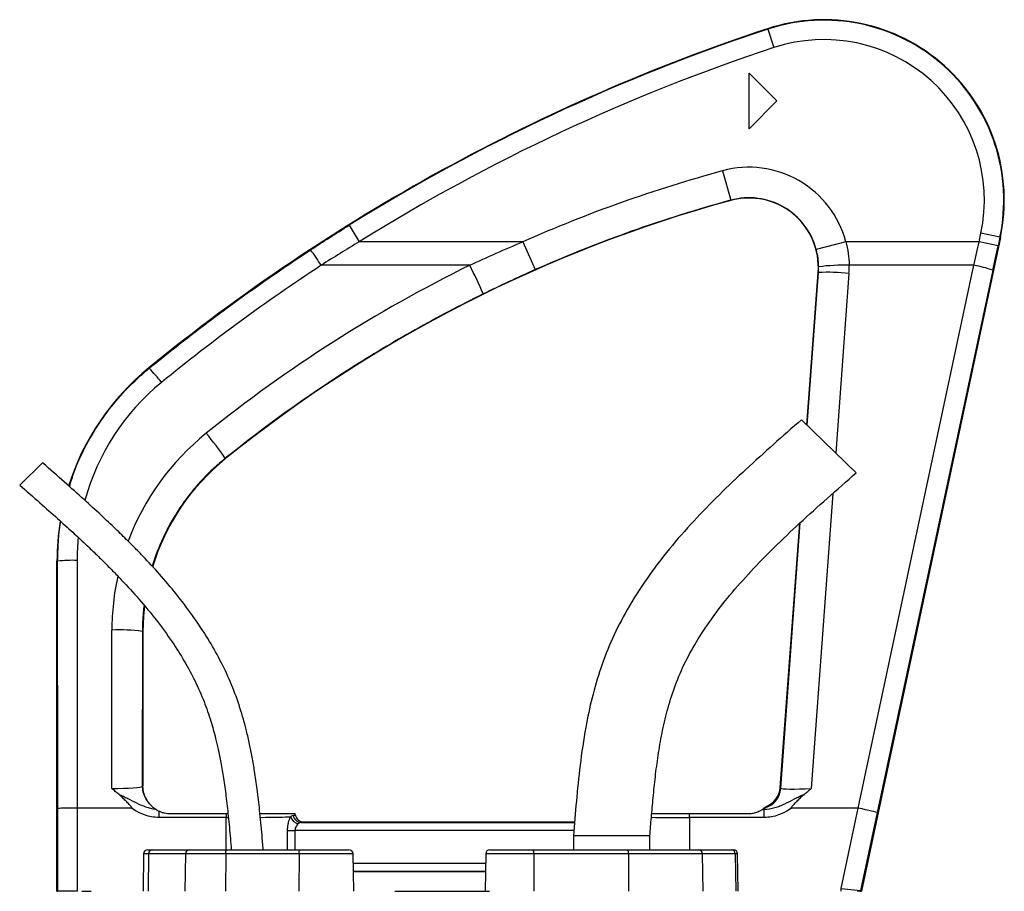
# Model space of a CAD drawing. Header units: millimetres. Extents: x 609 to 2608, y 611 to 2775.
# Tile 20 of 20: x 914 to 1269, y 2461 to 2775. Entities that reach past the tile are written whole.
import ezdxf

# ---------------------------------------------------------------- set-up
doc = ezdxf.new("R2010")
doc.units = ezdxf.units.MM

msp = doc.modelspace()

# ---------------------------------------------------------------- linework, layer by layer
at = {"color": 7, "linetype": 'Continuous', "lineweight": 25}
for p, q in [((1184, 2771.5), (1183.95, 2771.66)), ((1184, 2771.5), (1186.19, 2764.85)), ((1177.27, 2735.61), (1177.27, 2755.61)), ((1177.27, 2755.61), (1187.27, 2745.61)), ((1187.27, 2745.61), (1177.27, 2735.61)), ((1167.76, 2720.43), (1170.66, 2709.82)), ((1170.66, 2709.82), (1170.68, 2709.72)), ((1033.06, 2700.79), (1036.76, 2694.85)), ((1260.23, 2694.85), (1260.88, 2697.91)), ((1267.73, 2696.45), (1260.88, 2697.91)), ((1095.77, 2694.85), (1036.76, 2694.85)), ((1095.77, 2694.85), (1100.21, 2684.79)), ((1212.16, 2694.85), (1201.53, 2692.04)), ((1260.23, 2694.85), (1212.16, 2694.85)), ((1267.89, 2696.42), (1217.77, 2460.61)), ((1267.08, 2693.4), (1260.23, 2694.85)), ((1267.73, 2696.45), (1267.08, 2693.4)), ((1267.73, 2696.45), (1267.89, 2696.42)), ((1076.57, 2686.36), (1023.03, 2686.36)), ((1198.15, 2628.8), (1202.2, 2683.77)), ((1202.31, 2683.76), (1202.2, 2683.77)), ((1258.36, 2686.36), (1213.37, 2686.36)), ((1216.6, 2490.61), (1258.36, 2686.36)), ((1265.21, 2684.61), (1223.48, 2489)), ((961.02, 2649.23), (960.89, 2649.39)), ((1215.95, 2611.55), (1196.2, 2630.69)), ((988.47, 2616.75), (988.56, 2616.63)), ((922.59, 2615.12), (914.33, 2607.12)), ((1188.52, 2498.02), (1195.54, 2593.35)), ((928.02, 2579.64), (927.77, 2579.64)), ((927.77, 2460.61), (927.77, 2579.64)), ((928.09, 2490.46), (928.02, 2579.64)), ((935.02, 2579.94), (935.08, 2490.61)), ((947.53, 2497.7), (947.57, 2554.82)), ((958.57, 2554.35), (958.53, 2498.36)), ((958.57, 2554.35), (958.77, 2554.35)), ((958.77, 2554.35), (958.77, 2498.6)), ((958.53, 2498.36), (958.77, 2498.6)), ((1188.52, 2498.02), (1188.75, 2497.77)), ((928.09, 2460.61), (928.09, 2490.46)), ((954.67, 2490.61), (935.08, 2490.61)), ((935.08, 2490.61), (935.08, 2460.61)), ((935.08, 2490.61), (935.08, 2490.61)), ((964.51, 2489.56), (964.51, 2487.22)), ((968.77, 2488.61), (988.77, 2488.61)), ((988.77, 2488.61), (988.77, 2487.22)), ((988.77, 2488.61), (989.42, 2488.61)), ((1155.77, 2487.22), (1155.77, 2488.61)), ((1155.77, 2488.61), (1176.77, 2488.61)), ((1182.22, 2490.22), (1182.75, 2490.22)), ((1182.75, 2487.22), (1182.75, 2490.22)), ((1216.6, 2490.61), (1192.58, 2490.61)), ((1210.51, 2461.66), (1216.67, 2490.6)), ((1223.48, 2489), (1217.51, 2460.92)), ((988.77, 2487.22), (964.51, 2487.22)), ((1013.72, 2488.1), (1013.73, 2488.11)), ((1016.68, 2485.61), (1016.68, 2485.6)), ((1016.68, 2485.61), (1114.42, 2485.61)), ((1182.75, 2487.22), (1155.77, 2487.22)), ((1010.91, 2482.48), (1013.56, 2482.48)), ((1114.02, 2480.61), (1114.02, 2475.61)), ((1141.52, 2480.61), (1114.02, 2480.61)), ((1141.52, 2475.61), (1141.52, 2480.61)), ((960.52, 2475.61), (962.13, 2475.61)), ((962.13, 2475.61), (975.44, 2475.61)), ((975.44, 2475.61), (989.07, 2475.61)), ((989.07, 2475.61), (1015.54, 2475.61)), ((1015.54, 2475.61), (1033.01, 2475.61)), ((1083.86, 2475.61), (1099.43, 2475.61)), ((1099.43, 2475.61), (1133.55, 2475.61)), ((1133.55, 2475.61), (1159.03, 2475.61)), ((1159.03, 2475.61), (1170.87, 2475.61)), ((1170.87, 2475.61), (1171.67, 2475.61)), ((959.02, 2474.13), (958.79, 2460.61)), ((960.81, 2474.13), (960.6, 2460.61)), ((974.12, 2474.13), (960.81, 2474.13)), ((974.12, 2474.13), (973.92, 2460.61)), ((988.6, 2474.13), (974.12, 2474.13)), ((988.6, 2474.13), (988.52, 2460.61)), ((1015.07, 2474.13), (988.6, 2474.13)), ((1015.07, 2474.13), (1014.99, 2460.61)), ((1034.75, 2460.61), (1034.51, 2474.13)), ((1082.36, 2474.13), (1082.13, 2460.61)), ((1099.69, 2474.13), (1099.73, 2460.61)), ((1133.81, 2474.13), (1099.69, 2474.13)), ((1133.81, 2474.13), (1133.85, 2460.61)), ((1160.44, 2474.13), (1133.81, 2474.13)), ((1160.44, 2474.13), (1160.66, 2460.61)), ((1172.28, 2474.13), (1160.44, 2474.13)), ((1172.28, 2474.13), (1172.51, 2460.61)), ((1173.41, 2460.61), (1173.17, 2474.13)), ((1082.25, 2467.73), (1034.63, 2467.73)), ((1082.25, 2467.61), (1034.63, 2467.61)), ((927.77, 2460.61), (928.09, 2460.61)), ((935.08, 2460.61), (928.09, 2460.61)), ((936.74, 2460.61), (940.06, 2460.61)), ((1049.56, 2460.61), (1083.7, 2460.61)), ((1210.51, 2460.61), (1210.51, 2461.66)), ((1210.51, 2461.66), (1217.51, 2460.92)), ((1217.51, 2460.61), (1216.22, 2460.61)), ((1217.51, 2460.92), (1217.51, 2460.61)), ((1217.51, 2460.92), (1217.77, 2460.61)), ((1217.51, 2460.61), (1217.77, 2460.61))]:
    msp.add_line(p, q, dxfattribs=at)
at = {"color": 8, "linetype": 'Continuous', "lineweight": 25}
for p, q in [((1198.29, 2628.67), (1202.31, 2683.76)), ((1213.27, 2683.42), (1208.56, 2618.71)), ((1207.49, 2604.11), (1199.74, 2497.7)), ((1188.75, 2497.77), (1195.73, 2593.52)), ((988.77, 2475.61), (988.77, 2487.22)), ((1015.77, 2485.48), (1114.41, 2485.48)), ((1155.77, 2487.22), (1155.77, 2475.61)), ((1010.91, 2475.61), (1010.91, 2482.48)), ((1013.56, 2482.48), (1013.56, 2475.61)), ((1114.17, 2482.48), (1013.56, 2482.48)), ((960.81, 2474.13), (959.02, 2474.13)), ((1034.51, 2474.13), (1015.07, 2474.13)), ((1034.57, 2470.73), (1082.3, 2470.73)), ((1099.69, 2474.13), (1082.36, 2474.13)), ((1173.17, 2474.13), (1172.28, 2474.13))]:
    msp.add_line(p, q, dxfattribs=at)
at = {"color": 7, "linetype": 'Continuous', "lineweight": 25, "flags": 128}
for points in [[(959.3, 2563.52), (958.96, 2559.84), (958.77, 2554.35)], [(988.6, 2474.13), (988.61, 2474.42), (988.64, 2474.7), (988.68, 2474.95), (988.74, 2475.18), (988.81, 2475.36), (988.89, 2475.49), (988.98, 2475.58), (989.07, 2475.61)], [(1015.07, 2474.13), (1015.08, 2474.42), (1015.11, 2474.7), (1015.15, 2474.95), (1015.21, 2475.18), (1015.28, 2475.36), (1015.36, 2475.49), (1015.45, 2475.58), (1015.54, 2475.61)]]:
    msp.add_lwpolyline(points, dxfattribs=at)
at = {"color": 7, "linetype": 'Continuous', "lineweight": 25}
for centre, radius, start, end in [((1204.31, 2709.93), 65, 348, 108.2611), ((1204.31, 2709.93), 64.83, 348, 108.2611), ((1403.29, 2106.91), 700, 108.26114, 129.19786), ((1403.29, 2106.91), 699.83, 108.26114, 121.93982), ((1204.31, 2709.93), 57.83, 348, 108.2611), ((1403.29, 2106.91), 692.83, 108.26114, 121.93982), ((1302.37, 2227.38), 511.1, 105.2707, 113.8436), ((1177.27, 2685.61), 36.1, 14.8445, 105.2707), ((1302.37, 2227.38), 500, 105.2707, 128.8757), ((1302.37, 2227.38), 500.1, 105.2707, 113.8436), ((1177.27, 2685.61), 25.1, 14.8445, 105.2707), ((1177.27, 2685.61), 25, 355.7887, 105.2707), ((959.83, 2646.75), 74.59, 32.0783, 37.2666), ((933.92, 2612.98), 160.43, 23.1433, 27.2225), ((1205.69, 2616.12), 67.73, 83.5749, 92.8681), ((1211.28, 2618.53), 67.86, 88.2353, 97.5428), ((1177.27, 2686.05), 36.1, 355.8311, 0.5007), ((1250.75, 2642.38), 44.63, 71.1013, 80.1829), ((1017.77, 2579.64), 90, 129.1979, 162.4642), ((914.04, 2604.23), 65.06, 37.8046, 43.7706), ((895.87, 2553.11), 112.35, 34.4983, 40.2971), ((1038.77, 2554.35), 80, 128.8757, 163.1384), ((1017.77, 2579.64), 90, 170.7686, 180), ((933.34, 2536.81), 43.16, 87.7774, 97.0862), ((950.2, 2487.04), 67.83, 82.9138, 92.2226), ((966.53, 2498.37), 8, 180.019, 217.1428), ((1180.77, 2498.36), 8, 284.6358, 355.7697), ((1010.76, 2487.6), 3, 9.6011, 19.635), ((1176.77, 2498.61), 10, 303.0187, 303.2211), ((1015.37, 2488.44), 3.51, 196.0769, 260.3764), ((1015.82, 2488.43), 2.95, 188.4939, 268.9327), ((1016.68, 2488.6), 3, 189.6019, 269.9792), ((960.52, 2474.11), 1.5, 90, 179), ((962.22, 2474.19), 1.41, 93.8436, 182.5389), ((975.54, 2474.19), 1.41, 93.8436, 182.5389), ((1033.01, 2474.11), 1.5, 1, 90), ((1083.86, 2474.11), 1.5, 90, 179), ((1097.38, 2474.48), 2.33, 351.3091, 28.7329), ((1131.5, 2474.48), 2.33, 351.3091, 28.7329), ((1158.98, 2474.15), 1.46, 359.2325, 88.2045), ((1170.83, 2474.15), 1.46, 359.2325, 88.2045), ((1171.67, 2474.11), 1.5, 1, 90)]:
    msp.add_arc(centre, radius, start, end, dxfattribs=at)
for centre, major_axis, ratio, start_param, end_param in [((1256.54, 2694.85), (44.01, 200), 0.017617, 4.673791, 4.716266), ((1263.38, 2693.4), (44.01, 207), 0.017073, 4.673545, 4.716019), ((1403.29, 2107.72), (0, 692.4), 1, 0.581394, 0.684601), ((1302.37, 2227.46), (0, 511.44), 1, 0.457269, 0.678043), ((947.53, 2498.37), (11, 0.01), 0.06108, 4.712279, 6.265638), ((966.77, 2498.61), (5.66, 5.66), 0.999695, 2.356347, 2.357638), ((1180.54, 2498.61), (-5.45, 5.86), 0.999716, 2.760811, 3.890099), ((1199.82, 2498.37), (11.07, 0.59), 0.060121, 3.151459, 4.701699), ((935.08, 2490.46), (7, 0), 0.02124, 1.570788, 3.124131), ((1010.77, 2487.61), (2.12, 2.12), 0.999695, 5.665212, 5.837579), ((1199.82, 2490.37), (19.05, 0), 0.017437, 3.5381, 3.602102), ((1181.5, 2325.75), (-35.16, -164.85), 0.041529, 3.141608, 3.150451), ((1216.64, 2490.46), (6.85, -1.46), 0.020773, 0.017461, 1.570804), ((1016.69, 2488.61), (2.12, 2.12), 0.999695, 2.523619, 3.926839), ((1210.51, 2427.98), (7, 32.94), 0.003628, 6.280247, 6.283566)]:
    msp.add_ellipse(centre, major_axis=major_axis, ratio=ratio, start_param=start_param, end_param=end_param, dxfattribs=at)
at = {"color": 8, "linetype": 'Continuous', "lineweight": 25}
for centre, major_axis, ratio, start_param, end_param in [((1017.77, 2580), (0, 82.75), 1, 0.684601, 1.308004), ((1038.77, 2554.75), (0, 91.2), 1, 0.678043, 1.2111), ((1017.77, 2580), (0, 82.75), 1, 1.471297, 1.571538), ((1038.77, 2554.75), (0, 91.2), 1, 1.355738, 1.570054), ((988.77, 2487.61), (25, 0), 0.01536, 4.712389, 4.744628), ((988.77, 2487.61), (25, 0), 0.01536, 5.229796, 5.904709), ((1155.77, 2487.61), (25, 0), 0.01536, 4.127838, 4.712389)]:
    msp.add_ellipse(centre, major_axis=major_axis, ratio=ratio, start_param=start_param, end_param=end_param, dxfattribs=at)
at = {"color": 7, "linetype": 'Continuous', "lineweight": 25}
for points in [[(1019.19, 2691.91), (1023.78, 2694.93), (1028.4, 2697.89), (1033.06, 2700.79)], [(1036.76, 2694.85), (1032.15, 2692.08), (1027.57, 2689.25), (1023.03, 2686.36)], [(1076.57, 2686.36), (1082.92, 2689.32), (1089.31, 2692.15), (1095.77, 2694.85)], [(1202.37, 2685.81), (1202.35, 2687.92), (1202.07, 2689.99), (1201.53, 2692.04)], [(1100.21, 2684.79), (1093.89, 2682), (1087.63, 2679.08), (1081.43, 2676.03)], [(1202.31, 2683.76), (1202.36, 2684.44), (1202.38, 2685.12), (1202.37, 2685.81)], [(1183.42, 2491.14), (1183.21, 2490.95), (1182.99, 2490.78), (1182.79, 2490.62)]]:
    msp.add_open_spline(points, degree=3, dxfattribs=at)
for points, knots in [([(1212.16, 2694.85), (1212.55, 2693.46), (1212.84, 2692.06), (1213.25, 2689.23), (1213.36, 2687.8), (1213.37, 2686.36)], [0, 0, 0, 0, 0.5, 0.5, 1, 1, 1, 1]), ([(961.02, 2649.23), (965.68, 2653.04), (970.39, 2656.78), (979.91, 2664.15), (984.71, 2667.77), (999.25, 2678.44), (1009.13, 2685.3), (1019.19, 2691.91)], [0, 0, 0, 0, 0.25, 0.25, 0.5, 0.5, 1, 1, 1, 1]), ([(1081.43, 2676.03), (1077.29, 2673.99), (1073.18, 2671.9), (1065.02, 2667.6), (1060.97, 2665.39), (1048.92, 2658.61), (1041.03, 2653.88), (1017.77, 2639.05), (1002.84, 2628.32), (988.47, 2616.75)], [0, 0, 0, 0, 0.125, 0.125, 0.25, 0.25, 0.5, 0.5, 1, 1, 1, 1]), ([(1196.2, 2630.69), (1192.83, 2627.72), (1186.11, 2621.81), (1176.18, 2612.84), (1166.53, 2603.68), (1157.23, 2594.18), (1148.45, 2584.16), (1140.36, 2573.53), (1133.48, 2562.72), (1127.89, 2551.91), (1123.67, 2541.27), (1120.59, 2530.51), (1118.13, 2518.79), (1116.3, 2506.33), (1114.99, 2493.27), (1114.34, 2484.77), (1114.02, 2480.61)], [0, 0, 0, 0, 0.075782, 0.150783, 0.225431, 0.300064, 0.374771, 0.449773, 0.525045, 0.590363, 0.654638, 0.717589, 0.778744, 0.856355, 0.929624, 1, 1, 1, 1]), ([(1002.11, 2475.61), (1001.98, 2477.36), (1001.6, 2482.1), (1000.92, 2489.4), (1000.02, 2497.07), (999.11, 2503.46), (998.19, 2508.86), (997.22, 2513.72), (995.85, 2519.68), (993.84, 2526.85), (990.84, 2535.1), (987.13, 2543.09), (982.66, 2551.11), (977.46, 2559.08), (971.63, 2566.86), (965.63, 2574.02), (960.66, 2579.47), (956.58, 2583.71), (953.05, 2587.27), (948.68, 2591.53), (943.43, 2596.49), (937.29, 2602.11), (930.24, 2608.4), (925.23, 2612.8), (922.59, 2615.12)], [0, 0, 0, 0, 0.031551, 0.085485, 0.13182, 0.170511, 0.201542, 0.230301, 0.25948, 0.311438, 0.364163, 0.416982, 0.469826, 0.529004, 0.587941, 0.644518, 0.696912, 0.720533, 0.75038, 0.786967, 0.830235, 0.880156, 0.936733, 1, 1, 1, 1]), ([(1141.52, 2480.61), (1141.7, 2482.83), (1142.08, 2487.42), (1142.71, 2494.5), (1143.48, 2501.97), (1144.49, 2509.73), (1145.85, 2517.71), (1147.72, 2525.86), (1150.27, 2534.13), (1153.75, 2542.46), (1158.28, 2550.8), (1163.85, 2559.18), (1170.42, 2567.62), (1177.96, 2576.14), (1186.4, 2584.76), (1195.65, 2593.52), (1205.59, 2602.47), (1212.45, 2608.48), (1215.95, 2611.55)], [0, 0, 0, 0, 0.04261, 0.088057, 0.136008, 0.186034, 0.237676, 0.290826, 0.345714, 0.402895, 0.463102, 0.526963, 0.594979, 0.667421, 0.744346, 0.825622, 0.91098, 1, 1, 1, 1]), ([(914.33, 2607.12), (916.77, 2604.98), (921.35, 2600.96), (927.73, 2595.29), (933.18, 2590.35), (937.7, 2586.15), (941.45, 2582.58), (944.74, 2579.36), (947.87, 2576.21), (952.17, 2571.75), (957.52, 2565.89), (963.67, 2558.44), (969.1, 2551.01), (973.77, 2543.64), (977.64, 2536.46), (980.83, 2529.22), (982.86, 2523.34), (984.16, 2518.89), (985.05, 2515.52), (985.97, 2511.56), (986.93, 2506.78), (987.87, 2501.16), (988.76, 2494.72), (989.57, 2487.44), (990.17, 2480.97), (990.5, 2476.93), (990.61, 2475.61)], [0, 0, 0, 0, 0.061537, 0.115578, 0.162106, 0.201141, 0.23272, 0.260437, 0.288549, 0.317052, 0.377914, 0.439148, 0.500379, 0.552487, 0.604477, 0.6552, 0.702424, 0.722481, 0.743133, 0.768669, 0.799514, 0.835762, 0.876712, 0.923031, 0.974731, 1, 1, 1, 1]), ([(950.05, 2495.61), (949.62, 2495.95), (949.2, 2496.29), (948.57, 2496.82), (948.36, 2496.99), (947.94, 2497.34), (947.73, 2497.52), (947.53, 2497.7)], [0, 0, 0, 0, 0.5, 0.5, 0.75, 0.75, 1, 1, 1, 1]), ([(950.05, 2495.61), (950.61, 2495.39), (951.16, 2495.14), (952.24, 2494.62), (952.77, 2494.35), (954.36, 2493.53), (955.41, 2492.97), (957.54, 2491.94), (958.62, 2491.46), (960.31, 2490.89), (960.89, 2490.72), (962.04, 2490.45), (962.63, 2490.35), (963.22, 2490.29)], [0, 0, 0, 0, 0.125, 0.125, 0.25, 0.25, 0.5, 0.5, 0.75, 0.75, 0.875, 0.875, 1, 1, 1, 1]), ([(954.67, 2490.61), (954.71, 2490.61), (954.75, 2490.61), (954.79, 2490.64), (954.8, 2490.66), (954.81, 2490.7), (954.81, 2490.72), (954.8, 2490.77), (954.78, 2490.8), (954.75, 2490.87), (954.73, 2490.9), (954.62, 2491.05), (954.53, 2491.17), (954.24, 2491.5), (954.04, 2491.71), (953.42, 2492.34), (953.01, 2492.76), (952.19, 2493.6), (951.78, 2494.02), (950.94, 2494.84), (950.51, 2495.24), (950.05, 2495.61)], [0, 0, 0, 0, 0.015625, 0.015625, 0.023437, 0.023437, 0.03125, 0.03125, 0.046875, 0.046875, 0.0625, 0.0625, 0.125, 0.125, 0.25, 0.25, 0.5, 0.5, 0.75, 0.75, 1, 1, 1, 1]), ([(960.15, 2493.53), (960.02, 2493.76), (959.89, 2494), (959.63, 2494.54), (959.5, 2494.84), (959.31, 2495.35), (959.25, 2495.53), (959.13, 2495.93), (959.07, 2496.14), (958.99, 2496.5), (958.97, 2496.63), (958.91, 2496.9), (958.89, 2497.05), (958.85, 2497.3), (958.84, 2497.38), (958.82, 2497.57), (958.81, 2497.67), (958.79, 2497.89), (958.79, 2498.01), (958.77, 2498.28), (958.77, 2498.43), (958.77, 2498.59)], [0, 0, 0, 0, 0.25, 0.25, 0.5, 0.5, 0.625, 0.625, 0.75, 0.75, 0.8125, 0.8125, 0.875, 0.875, 0.90625, 0.90625, 0.9375, 0.9375, 0.96875, 0.96875, 1, 1, 1, 1]), ([(1182.75, 2490.22), (1184.07, 2490.22), (1185.35, 2490.44), (1187.21, 2490.97), (1187.83, 2491.18), (1189.03, 2491.65), (1189.62, 2491.91), (1191.38, 2492.73), (1192.52, 2493.33), (1194.24, 2494.23), (1194.82, 2494.53), (1196, 2495.1), (1196.59, 2495.37), (1197.2, 2495.61)], [0, 0, 0, 0, 0.25, 0.25, 0.375, 0.375, 0.5, 0.5, 0.75, 0.75, 0.875, 0.875, 1, 1, 1, 1]), ([(1197.2, 2495.61), (1196.74, 2495.24), (1196.31, 2494.84), (1195.47, 2494.02), (1195.06, 2493.6), (1194.24, 2492.76), (1193.83, 2492.34), (1193.21, 2491.71), (1193.01, 2491.5), (1192.72, 2491.16), (1192.63, 2491.05), (1192.52, 2490.9), (1192.51, 2490.87), (1192.47, 2490.8), (1192.46, 2490.77), (1192.44, 2490.71), (1192.44, 2490.69), (1192.45, 2490.66), (1192.46, 2490.64), (1192.51, 2490.61), (1192.54, 2490.61), (1192.58, 2490.61)], [0, 0, 0, 0, 0.25, 0.25, 0.5, 0.5, 0.75, 0.75, 0.875, 0.875, 0.9375, 0.9375, 0.953125, 0.953125, 0.96875, 0.96875, 0.976562, 0.976562, 0.984375, 0.984375, 1, 1, 1, 1]), ([(1197.2, 2495.61), (1197.63, 2495.95), (1198.27, 2496.46), (1198.9, 2496.99), (1199.32, 2497.34), (1199.53, 2497.52), (1199.74, 2497.7)], [0, 0, 0, 0, 0.5, 0.75, 0.75, 1, 1, 1, 1]), ([(963.22, 2490.29), (963.16, 2490.33), (963.08, 2490.38), (962.9, 2490.51), (962.79, 2490.59), (962.43, 2490.87), (962.13, 2491.12), (961.65, 2491.58), (961.49, 2491.75), (961.16, 2492.11), (961, 2492.31), (960.69, 2492.71), (960.54, 2492.91), (960.36, 2493.2), (960.3, 2493.29), (960.21, 2493.44), (960.17, 2493.5), (960.15, 2493.53)], [0, 0, 0, 0, 0.125, 0.125, 0.25, 0.25, 0.5, 0.5, 0.625, 0.625, 0.75, 0.75, 0.875, 0.875, 0.9375, 0.9375, 1, 1, 1, 1]), ([(964.51, 2487.22), (963.62, 2487.22), (962.75, 2487.31), (961.03, 2487.62), (960.18, 2487.86), (958.94, 2488.31), (958.52, 2488.47), (957.72, 2488.83), (957.32, 2489.03), (956.15, 2489.64), (955.4, 2490.11), (954.67, 2490.61)], [0, 0, 0, 0, 0.25, 0.25, 0.5, 0.5, 0.625, 0.625, 0.75, 0.75, 1, 1, 1, 1]), ([(963.22, 2490.29), (963.25, 2490.27), (963.31, 2490.23), (963.47, 2490.12), (963.57, 2490.06), (963.81, 2489.92), (963.94, 2489.85), (964.21, 2489.7), (964.36, 2489.63), (964.51, 2489.56)], [0, 0, 0, 0, 0.25, 0.25, 0.5, 0.5, 0.75, 0.75, 1, 1, 1, 1]), ([(964.51, 2489.56), (964.82, 2489.41), (965.14, 2489.28), (965.83, 2489.04), (966.18, 2488.94), (966.91, 2488.77), (967.27, 2488.71), (968.01, 2488.63), (968.39, 2488.61), (968.77, 2488.61)], [0, 0, 0, 0, 0.25, 0.25, 0.5, 0.5, 0.75, 0.75, 1, 1, 1, 1]), ([(1000.96, 2488.61), (1001.45, 2488.61), (1003.18, 2488.61), (1005.77, 2488.61), (1008.61, 2488.61), (1010.86, 2488.61), (1012.41, 2488.61), (1013.35, 2488.61), (1013.51, 2488.61), (1013.59, 2488.61)], [0, 0, 0, 0, 0.0645997, 0.2282958, 0.3919909, 0.5554847, 0.7189779, 0.859489, 1, 1, 1, 1]), ([(1142.19, 2488.61), (1143.03, 2488.61), (1145.04, 2488.61), (1148.43, 2488.61), (1152.15, 2488.61), (1154.57, 2488.61), (1155.77, 2488.61)], [0, 0, 0, 0, 0.2072668, 0.4975796, 0.7487896, 1, 1, 1, 1]), ([(1176.77, 2488.61), (1177.35, 2488.61), (1177.91, 2488.66), (1178.75, 2488.8), (1179.03, 2488.86), (1179.57, 2489), (1179.84, 2489.09), (1180.37, 2489.27), (1180.62, 2489.37), (1181.1, 2489.59), (1181.32, 2489.7), (1181.62, 2489.86), (1181.71, 2489.91), (1181.87, 2490.01), (1181.95, 2490.05), (1182.07, 2490.13), (1182.12, 2490.16), (1182.19, 2490.2), (1182.21, 2490.22), (1182.22, 2490.22)], [0, 0, 0, 0, 0.25, 0.25, 0.375, 0.375, 0.5, 0.5, 0.625, 0.625, 0.75, 0.75, 0.8125, 0.8125, 0.875, 0.875, 0.9375, 0.9375, 1, 1, 1, 1]), ([(1182.79, 2490.62), (1182.74, 2490.58), (1182.62, 2490.49), (1182.44, 2490.37), (1182.39, 2490.33), (1182.3, 2490.27), (1182.26, 2490.25), (1182.25, 2490.24)], [0, 0, 0, 0, 0.5, 0.5, 0.75, 0.75, 1, 1, 1, 1]), ([(1192.58, 2490.61), (1191.85, 2490.11), (1191.1, 2489.64), (1189.93, 2489.03), (1189.54, 2488.83), (1188.73, 2488.47), (1188.32, 2488.31), (1187.08, 2487.86), (1186.23, 2487.62), (1184.52, 2487.31), (1183.64, 2487.22), (1182.75, 2487.22)], [0, 0, 0, 0, 0.25, 0.25, 0.375, 0.375, 0.5, 0.5, 0.75, 0.75, 1, 1, 1, 1]), ([(1010.91, 2482.48), (1010.91, 2482.97), (1010.94, 2483.47), (1011.04, 2484.41), (1011.12, 2484.86), (1011.32, 2485.73), (1011.44, 2486.13), (1011.7, 2486.85), (1011.85, 2487.19), (1012, 2487.46)], [0, 0, 0, 0, 0.25, 0.25, 0.5, 0.5, 0.75, 0.75, 1, 1, 1, 1]), ([(1012, 2487.46), (1012.18, 2487.64), (1012.34, 2487.76), (1012.64, 2487.94), (1012.77, 2487.99), (1012.91, 2487.99)], [0, 0, 0, 0, 0.5, 0.5, 1, 1, 1, 1]), ([(1012.91, 2487.99), (1013.16, 2488.01), (1013.35, 2488.03), (1013.63, 2488.06), (1013.7, 2488.08), (1013.72, 2488.1)], [0, 0, 0, 0, 0.5, 0.5, 1, 1, 1, 1]), ([(1014.78, 2484.97), (1014.64, 2484.85), (1014.49, 2484.7), (1014.21, 2484.37), (1014.08, 2484.18), (1013.85, 2483.76), (1013.75, 2483.53), (1013.6, 2483.02), (1013.56, 2482.75), (1013.56, 2482.48)], [0, 0, 0, 0, 0.25, 0.25, 0.5, 0.5, 0.75, 0.75, 1, 1, 1, 1]), ([(1015.77, 2485.48), (1015.61, 2485.48), (1015.46, 2485.43), (1015.13, 2485.25), (1014.97, 2485.13), (1014.78, 2484.97)], [0, 0, 0, 0, 0.5, 0.5, 1, 1, 1, 1]), ([(1016.68, 2485.6), (1016.66, 2485.58), (1016.57, 2485.56), (1016.27, 2485.52), (1016.05, 2485.5), (1015.77, 2485.48)], [0, 0, 0, 0, 0.5, 0.5, 1, 1, 1, 1])]:
    msp.add_open_spline(points, degree=3, knots=knots, dxfattribs=at)
at = {"color": 8, "linetype": 'Continuous', "lineweight": 25}
for points, knots in [([(932.27, 2606.57), (932.82, 2608.37), (934.3, 2613.19), (937.83, 2620.83), (942.8, 2629.4), (948.88, 2637.49), (955.01, 2644.11), (959.29, 2647.76), (961.02, 2649.23)], [0, 0, 0, 0, 0.107975, 0.289494, 0.482735, 0.676593, 0.869834, 1, 1, 1, 1]), ([(988.47, 2616.75), (987.06, 2615.57), (984.24, 2613.2), (980.31, 2609.28), (976.62, 2605.08), (973.24, 2600.63), (970.19, 2595.99), (967.47, 2591.15), (965.09, 2586.09), (963.28, 2581.62), (962.45, 2578.78), (962.15, 2577.75)], [0, 0, 0, 0, 0.115415, 0.230831, 0.348503, 0.466175, 0.58159, 0.697005, 0.814672, 0.932339, 1, 1, 1, 1]), ([(928.02, 2579.64), (928.09, 2581.98), (928.22, 2586.66), (928.64, 2591.45), (929.15, 2593.85), (929.18, 2593.96)], [0, 0, 0, 0, 0.488215, 0.97643, 1, 1, 1, 1]), ([(959.2, 2563.72), (959.08, 2562.88), (958.64, 2559.77), (958.6, 2556.64), (958.57, 2554.35)], [0, 0, 0, 0, 0.271967, 1, 1, 1, 1])]:
    msp.add_open_spline(points, degree=3, knots=knots, dxfattribs=at)

doc.saveas('drawing.dxf')
